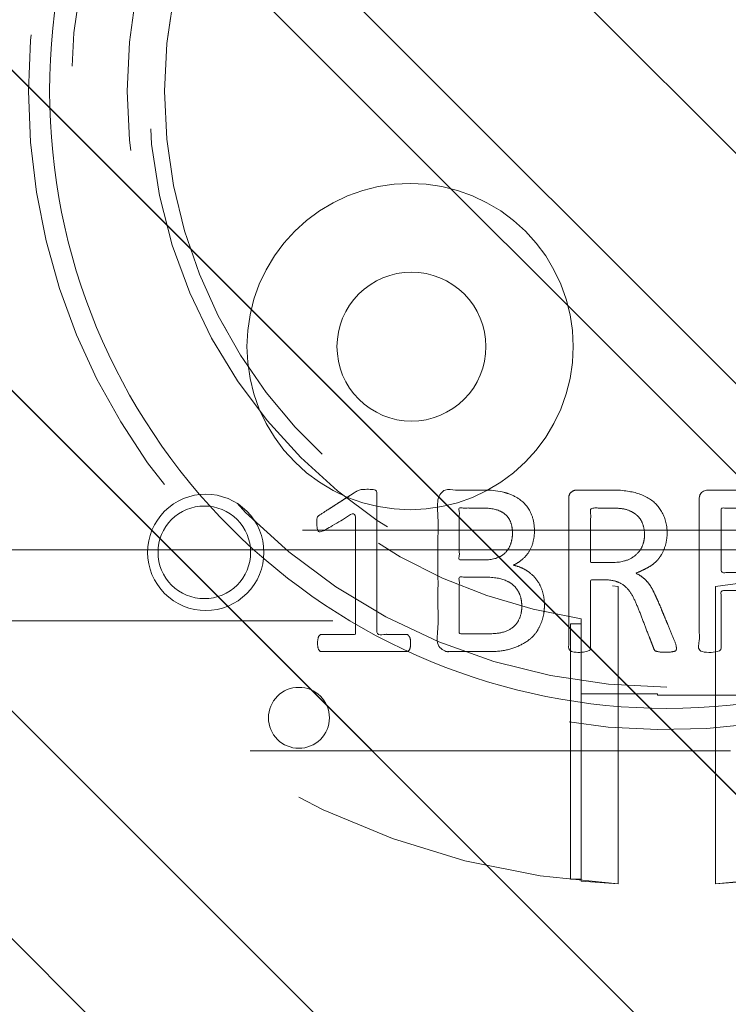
# Model space of a CAD drawing. Header units: inches. Extents: x -522 to -243, y -71 to 49.
# Tile 28 of 54: x -254.06 to -252.09, y -22.9 to -20.17. Entities that reach past the tile are written whole.
import ezdxf

# ---------------------------------------------------------------- set-up
doc = ezdxf.new("R2010")
doc.units = ezdxf.units.IN
doc.header["$LTSCALE"] = 32
doc.header["$MEASUREMENT"] = 0
doc.header["$PDMODE"] = 1
doc.header["$PDSIZE"] = -2
doc.linetypes.add('Dash Style-1', pattern=[0.083328, 0.041656, -0.041672])
for name, color, linetype, lineweight in [('DashLine', 7, 'Dash Style-1', 13), ('DashLineFill', 7, 'Dash Style-1', 13), ('Drawing', 7, 'Continuous', 18), ('None', 7, 'Continuous', 18), ('Plastic-BracketCover', 7, 'Continuous', 13), ('SolidLine', 7, 'Continuous', 15), ('Wood_1-H', 7, 'Continuous', 13), ('Wood_1-V', 7, 'Continuous', 13)]:
    doc.layers.add(name, color=color, linetype=linetype, lineweight=lineweight)
pattern_1 = [(45, (0, 0), (-1.61301565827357, 1.935715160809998), []), (45, (-1.0608, 1.0608), (-0.4723460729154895, 0.4167612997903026), [])]

# ---------------------------------------------------------------- blocks, each defined once
blk = doc.blocks.new('Group-13')
at = {"layer": 'DashLineFill', "linetype": 'Continuous', "lineweight": 13}
h = blk.add_hatch(dxfattribs=at)
h.set_pattern_fill('Steel', color=253, style=0, pattern_type=2)
h.set_pattern_definition(pattern_1)
h.paths.add_polyline_path([(-2.066929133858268, 1.397637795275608), (2.066929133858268, 1.397637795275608), (2.066929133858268, 0.1377952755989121), (2.106299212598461, 0.1377952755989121), (2.106299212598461, -0.1377952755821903), (2.066929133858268, -0.1377952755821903), (2.066929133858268, -5.275590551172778), (2.106299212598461, -5.275590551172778), (2.106299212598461, -5.55118110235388), (2.066929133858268, -5.55118110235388), (2.066929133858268, -5.82677165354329), (-2.066929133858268, -5.82677165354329), (-2.066929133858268, -5.55118110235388), (-2.106299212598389, -5.55118110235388), (-2.106299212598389, -5.275590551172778), (-2.066929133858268, -5.275590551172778), (-2.066929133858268, -0.1377952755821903), (-2.106299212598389, -0.1377952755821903), (-2.106299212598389, 0.1377952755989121), (-2.066929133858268, 0.1377952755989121)])
at = {"layer": 'DashLineFill', "flags": 128}
blk.add_lwpolyline([(-2.066929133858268, 1.397637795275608), (2.066929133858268, 1.397637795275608), (2.066929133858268, 0.1377952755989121), (2.106299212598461, 0.1377952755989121), (2.106299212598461, -0.1377952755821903), (2.066929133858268, -0.1377952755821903), (2.066929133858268, -5.275590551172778), (2.106299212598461, -5.275590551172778), (2.106299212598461, -5.55118110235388), (2.066929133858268, -5.55118110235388), (2.066929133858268, -5.82677165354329), (-2.066929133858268, -5.82677165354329), (-2.066929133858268, -5.55118110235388), (-2.106299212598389, -5.55118110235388), (-2.106299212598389, -5.275590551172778), (-2.066929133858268, -5.275590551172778), (-2.066929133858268, -0.1377952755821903), (-2.106299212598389, -0.1377952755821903), (-2.106299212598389, 0.1377952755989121), (-2.066929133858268, 0.1377952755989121)], close=True, dxfattribs=at)
blk = doc.blocks.new('TL14_upper_leg (2D)')
at = {"layer": 'DashLine', "color": 7}
blk.add_blockref('Group-13', (0, 0), dxfattribs=at)
blk = doc.blocks.new('1BRPWS-HuddleBracket (2D)')
at = {"layer": 'DashLineFill', "linetype": 'Continuous', "lineweight": 13}
h = blk.add_hatch(dxfattribs=at)
h.set_pattern_fill('Steel', color=253, style=0, pattern_type=2)
h.set_pattern_definition(pattern_1)
h.paths.add_polyline_path([(-2.327214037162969, 2.381889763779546), (2.318455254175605, 2.381889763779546), (2.318455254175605, -12.26377952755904), (-2.327214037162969, -12.26377952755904)])
at = {"layer": 'DashLineFill', "flags": 128}
blk.add_lwpolyline([(-2.327214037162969, 2.381889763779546), (2.318455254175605, 2.381889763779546), (2.318455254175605, -12.26377952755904), (-2.327214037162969, -12.26377952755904)], close=True, dxfattribs=at)
at = {"layer": 'Wood_1-V'}
blk.add_line((2.121604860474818, 2.381889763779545), (2.121604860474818, -12.26377952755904), dxfattribs=at)
blk = doc.blocks.new('Group-41')
at = {"layer": 'SolidLine', "color": 7}
for name in ['1BRPWS-HuddleBracket (2D)', 'TL14_upper_leg (2D)']:
    blk.add_blockref(name, (18.4251968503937, 0), dxfattribs=at)
blk = doc.blocks.new('SL Huddle Table (2D)')
at = {"layer": 'None'}
blk.add_blockref('Group-41', (0, 0), dxfattribs=at)
at = {"layer": 'Drawing', "color": 0, "flags": 1}
for tag in ['Tag', 'Catalog', 'Option1', 'Option2', 'Option3', 'Option4', 'Option5', 'Option6', 'Option7', 'Option8', 'Option9', 'Option10', 'Option11', 'Option12', 'Custom', 'FinishGroup', 'Discount', 'Item2', 'Item3', 'Item6', 'Item9', 'Item10', 'Item12', 'Item13', 'Item16', 'Item19', 'Item20', 'Item21', 'Item22', 'Item23', 'Item24', 'Item25', 'Item8', 'Item18', 'Item1', 'Item4', 'Item5', 'Item7', 'Item11', 'Item14', 'Item15', 'Item17']:
    blk.add_attdef(tag, (34.31759179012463, -16.33202400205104), '', height=0.007086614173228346, dxfattribs=at)
blk = doc.blocks.new('Group-14')
at = {"layer": 'Plastic-BracketCover', "color": 7}
for points, knots in [([(1.38164285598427, 0.884128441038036), (1.463766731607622, 0.884128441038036), (1.549581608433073, 0.884128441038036), (1.553272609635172, 0.8804374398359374), (1.555118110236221, 0.8730554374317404), (1.55696180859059, 0.8619824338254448), (1.55696180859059, 0.8453729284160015), (1.555118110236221, 0.8342999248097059), (1.553272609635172, 0.8269179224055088), (1.549581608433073, 0.8232269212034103), (1.463766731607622, 0.8232269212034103), (1.38164285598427, 0.8232269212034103), (1.255227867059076, 0.7604808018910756), (1.128812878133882, 0.6977346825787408), (1.119585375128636, 0.6940436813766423), (1.112203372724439, 0.692198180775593), (1.106666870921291, 0.6958891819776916), (1.104821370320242, 0.7106531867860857), (1.104821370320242, 0.7327991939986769), (1.106666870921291, 0.7457176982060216), (1.10851237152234, 0.7530997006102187), (1.114048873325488, 0.7567907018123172), (1.117739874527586, 0.7586362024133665), (1.181408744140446, 0.789086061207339), (1.245077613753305, 0.8195359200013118), (1.263532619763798, 0.8287634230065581), (1.304133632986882, 0.8453729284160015), (1.324432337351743, 0.8546004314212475), (1.324432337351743, 0.8555231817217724), (1.324432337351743, 0.856445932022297), (1.28383402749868, 0.871209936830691), (1.246923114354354, 0.8896649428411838), (1.18233149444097, 0.9201148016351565), (1.117739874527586, 0.9505646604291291), (1.114048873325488, 0.9524101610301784), (1.10851237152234, 0.9561011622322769), (1.106666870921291, 0.963483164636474), (1.104821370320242, 0.9745561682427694), (1.104821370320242, 0.9967021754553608), (1.107589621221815, 1.016079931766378), (1.121430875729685, 1.013311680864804), (1.128812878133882, 1.009620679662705), (1.255227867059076, 0.9468745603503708), (1.38164285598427, 0.884128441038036)], [0, 0, 0, 0.05246714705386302, 0.05482524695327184, 0.05718334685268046, 0.05954144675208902, 0.06189954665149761, 0.06484717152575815, 0.06779479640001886, 0.07074242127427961, 0.07369004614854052, 0.1392739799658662, 0.1392739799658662, 0.251980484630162, 0.251980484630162, 0.259917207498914, 0.267853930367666, 0.2757906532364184, 0.2837273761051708, 0.2916640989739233, 0.2996008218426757, 0.307537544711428, 0.31547426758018, 0.31547426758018, 0.4512108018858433, 0.4512108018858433, 0.4908944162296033, 0.5305780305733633, 0.5305780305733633, 0.5322202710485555, 0.5322202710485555, 0.6091019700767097, 0.6091019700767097, 0.7421406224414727, 0.7421406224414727, 0.7498287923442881, 0.7575169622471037, 0.7652051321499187, 0.7728933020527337, 0.7836567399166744, 0.8051836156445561, 0.8159470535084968, 0.8159470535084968, 1, 1, 1]), ([(1.132503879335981, 0.670086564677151), (1.139885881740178, 0.670086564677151), (1.149113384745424, 0.6682410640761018), (1.154649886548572, 0.6645500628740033), (1.15834088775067, 0.6608590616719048), (1.15834088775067, 0.5759669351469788), (1.15834088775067, 0.4947658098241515), (1.23400551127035, 0.4947658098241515), (1.309670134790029, 0.4947658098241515), (1.309670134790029, 0.5722759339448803), (1.309670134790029, 0.6516315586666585), (1.313361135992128, 0.655322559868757), (1.318897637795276, 0.6590135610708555), (1.328123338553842, 0.6608590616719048), (1.341041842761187, 0.6608590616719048), (1.350269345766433, 0.6590135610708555), (1.355805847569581, 0.655322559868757), (1.359496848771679, 0.6516315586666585), (1.359496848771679, 0.5722759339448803), (1.359496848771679, 0.4947658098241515), (1.452693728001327, 0.4947658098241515), (1.547736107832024, 0.4947658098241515), (1.553272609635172, 0.4910766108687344), (1.555118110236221, 0.4836946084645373), (1.55696180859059, 0.4726216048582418), (1.55696180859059, 0.4560120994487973), (1.555118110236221, 0.4449390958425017), (1.553272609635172, 0.4375570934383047), (1.547736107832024, 0.4338660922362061), (1.338274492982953, 0.4338660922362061), (1.117739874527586, 0.4338660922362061), (1.106666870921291, 0.4486300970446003), (1.106666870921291, 0.5565900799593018), (1.106666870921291, 0.6608590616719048), (1.11035787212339, 0.6645500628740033), (1.115894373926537, 0.6682410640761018), (1.126967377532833, 0.670086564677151), (1.132503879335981, 0.670086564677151)], [0, 0, 0, 0.005581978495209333, 0.01116395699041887, 0.0167459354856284, 0.02232791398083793, 0.1451300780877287, 0.1451300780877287, 0.2595592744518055, 0.2595592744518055, 0.3767794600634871, 0.3795704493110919, 0.3823614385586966, 0.3851524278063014, 0.3879434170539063, 0.3900366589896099, 0.3921299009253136, 0.3942231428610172, 0.3963163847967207, 0.4842315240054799, 0.4842315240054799, 0.5899392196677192, 0.5920324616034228, 0.5941257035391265, 0.5962189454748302, 0.598312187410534, 0.5999867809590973, 0.6016613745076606, 0.6033359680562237, 0.6050105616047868, 0.7933998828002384, 0.80512203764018, 0.8168441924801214, 0.9765556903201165, 0.9824167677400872, 0.988277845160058, 0.994138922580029, 1, 1, 1]), ([(1.237695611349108, 0.3644410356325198), (1.272760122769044, 0.3644410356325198), (1.326277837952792, 0.3422950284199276), (1.363187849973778, 0.3016940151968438), (1.385333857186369, 0.2426397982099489), (1.385333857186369, 0.1752790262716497), (1.385333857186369, 0.1503647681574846), (1.465612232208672, 0.1503647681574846), (1.549581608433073, 0.1503647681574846), (1.553272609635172, 0.1466755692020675), (1.555118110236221, 0.1392935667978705), (1.55696180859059, 0.1282205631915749), (1.55696180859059, 0.1116110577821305), (1.555118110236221, 0.1005380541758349), (1.553272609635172, 0.09315605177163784), (1.549581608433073, 0.08946505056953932), (1.339197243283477, 0.08946505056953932), (1.119585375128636, 0.08946505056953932), (1.106666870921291, 0.1042290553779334), (1.106666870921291, 0.161438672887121), (1.106666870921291, 0.2241847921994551), (1.11035787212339, 0.2500218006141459), (1.117739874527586, 0.2869300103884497), (1.139885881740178, 0.3238400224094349), (1.171259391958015, 0.3515225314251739), (1.213704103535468, 0.3644410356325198), (1.237695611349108, 0.3644410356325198)], [0, 0, 0, 0.06626756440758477, 0.13253512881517, 0.1988026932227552, 0.2650702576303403, 0.3039664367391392, 0.3039664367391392, 0.4292971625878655, 0.4350595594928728, 0.4408219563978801, 0.4465843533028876, 0.4523467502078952, 0.456956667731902, 0.4615665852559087, 0.4661765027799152, 0.4707864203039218, 0.728938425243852, 0.745073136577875, 0.7612078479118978, 0.8451067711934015, 0.8709223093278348, 0.8967378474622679, 0.922553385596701, 0.948368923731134, 0.9741844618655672, 1, 1, 1]), ([(1.243232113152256, 0.3016940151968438), (1.215549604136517, 0.3016940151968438), (1.178641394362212, 0.2813935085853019), (1.162031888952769, 0.2518673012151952), (1.156495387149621, 0.2204937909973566), (1.156495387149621, 0.1771245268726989), (1.156495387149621, 0.1503647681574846), (1.24600036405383, 0.1503647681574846), (1.335505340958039, 0.1503647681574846), (1.335505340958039, 0.1771245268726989), (1.335505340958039, 0.2297212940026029), (1.322586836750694, 0.2666295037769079), (1.296751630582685, 0.2906210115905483), (1.263532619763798, 0.3016940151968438), (1.243232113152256, 0.3016940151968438)], [0, 0, 0, 0.05309765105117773, 0.1061953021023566, 0.1592929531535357, 0.2123906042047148, 0.29793681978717, 0.29793681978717, 0.5840684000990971, 0.5840684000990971, 0.6696146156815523, 0.7522109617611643, 0.8348073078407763, 0.917403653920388, 1, 1, 1]), ([(1.545890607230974, 0.02645157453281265), (1.549581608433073, 0.02645157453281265), (1.553272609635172, 0.02460607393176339), (1.555118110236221, 0.01722587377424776), (1.55696180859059, 0.004307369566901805), (1.55696180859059, -0.01414763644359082), (1.555118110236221, -0.02522064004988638), (1.553272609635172, -0.03260264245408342), (1.547736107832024, -0.03629364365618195), (1.542199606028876, -0.03813914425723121), (1.489603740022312, -0.05843965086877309), (1.437007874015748, -0.07874015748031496), (1.418552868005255, -0.08612215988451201), (1.389024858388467, -0.1008843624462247), (1.366878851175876, -0.1230303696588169), (1.355805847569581, -0.1525583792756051), (1.355805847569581, -0.1922366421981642), (1.355805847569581, -0.2116143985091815), (1.450848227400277, -0.2116143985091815), (1.549581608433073, -0.2116143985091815), (1.553272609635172, -0.2153035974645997), (1.555118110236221, -0.2226855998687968), (1.55696180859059, -0.2337586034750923), (1.55696180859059, -0.2503681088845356), (1.555118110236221, -0.2614411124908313), (1.553272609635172, -0.2688231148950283), (1.549581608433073, -0.2725141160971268), (1.338274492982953, -0.2725141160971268), (1.117739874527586, -0.2725141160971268), (1.106666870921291, -0.2577501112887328), (1.106666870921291, -0.202385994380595), (1.106666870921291, -0.137794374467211), (1.10851237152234, -0.1156483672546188), (1.11035787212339, -0.1064208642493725), (1.114048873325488, -0.08058565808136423), (1.13434937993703, -0.03998464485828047), (1.163877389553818, -0.01414763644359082), (1.202631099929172, 0.0006163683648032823), (1.246923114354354, 0.0006163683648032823), (1.28383312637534, -0.01230213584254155), (1.311515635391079, -0.03444814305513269), (1.329968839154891, -0.06766715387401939), (1.337350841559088, -0.08612215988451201), (1.342887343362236, -0.07504915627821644), (1.35765134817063, -0.05659415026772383), (1.377951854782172, -0.04183014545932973), (1.405634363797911, -0.0289116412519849), (1.422243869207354, -0.02152963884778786), (1.471148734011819, -0.001229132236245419), (1.520053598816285, 0.01907137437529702), (1.532972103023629, 0.02460607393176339), (1.544045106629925, 0.02645157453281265), (1.545890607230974, 0.02645157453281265)], [0, 0, 0, 0.004017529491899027, 0.008035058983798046, 0.01205258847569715, 0.01607011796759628, 0.02008764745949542, 0.02410517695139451, 0.02812270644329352, 0.03214023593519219, 0.03214023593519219, 0.07095094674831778, 0.07095094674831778, 0.08463415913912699, 0.09831737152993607, 0.1120005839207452, 0.1256837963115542, 0.138745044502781, 0.138745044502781, 0.202806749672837, 0.2052946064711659, 0.2077824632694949, 0.2102703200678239, 0.2127581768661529, 0.2147484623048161, 0.2167387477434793, 0.2187290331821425, 0.2207193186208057, 0.3326714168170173, 0.3396374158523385, 0.3466034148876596, 0.3918815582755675, 0.4075550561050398, 0.4232285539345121, 0.4232285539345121, 0.4666960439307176, 0.5101635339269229, 0.553631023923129, 0.5970985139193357, 0.640566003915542, 0.6840334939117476, 0.7275009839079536, 0.7709684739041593, 0.7709684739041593, 0.7980418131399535, 0.8251151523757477, 0.8521884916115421, 0.8792618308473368, 0.8792618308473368, 0.958132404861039, 0.958132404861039, 0.9790662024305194, 1, 1, 1]), ([(1.232159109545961, -0.06213065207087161), (1.204476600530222, -0.06213065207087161), (1.169413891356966, -0.08612215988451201), (1.160186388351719, -0.1138028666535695), (1.15834088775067, -0.1230303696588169), (1.156495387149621, -0.1451763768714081), (1.156495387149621, -0.1867001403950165), (1.156495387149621, -0.2116143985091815), (1.2321600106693, -0.2116143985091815), (1.30782463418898, -0.2116143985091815), (1.30782463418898, -0.183009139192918), (1.30782463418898, -0.130412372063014), (1.296751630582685, -0.09719336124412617), (1.274605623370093, -0.07320365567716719), (1.246923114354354, -0.06213065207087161), (1.232159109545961, -0.06213065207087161)], [0, 0, 0, 0.1425152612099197, 0.2850305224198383, 0.2850305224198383, 0.3309930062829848, 0.3769554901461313, 0.4458992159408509, 0.4458992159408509, 0.6552813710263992, 0.6552813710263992, 0.7344389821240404, 0.8008292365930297, 0.8672194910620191, 0.9336097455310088, 1, 1, 1]), ([(1.425934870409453, -0.3398696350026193), (1.448079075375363, -0.3398696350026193), (1.483143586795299, -0.3509408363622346), (1.512671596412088, -0.3693958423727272), (1.532972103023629, -0.3970783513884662), (1.555118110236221, -0.4469059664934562), (1.555118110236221, -0.5539431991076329), (1.555118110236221, -0.6203803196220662), (1.544045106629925, -0.6351443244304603), (1.330892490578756, -0.6351443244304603), (1.117739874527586, -0.6351443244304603), (1.106666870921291, -0.6203803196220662), (1.106666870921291, -0.5622479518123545), (1.106666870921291, -0.4708965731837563), (1.123276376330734, -0.4192243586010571), (1.150958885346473, -0.3860053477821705), (1.193405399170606, -0.3675503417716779), (1.235850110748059, -0.3675503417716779), (1.265378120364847, -0.374932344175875), (1.289369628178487, -0.3896963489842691), (1.309670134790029, -0.4136878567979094), (1.315206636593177, -0.4266063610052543), (1.318897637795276, -0.4081513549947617), (1.337350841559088, -0.3767778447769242), (1.365033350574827, -0.3527863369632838), (1.403788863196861, -0.3398696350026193), (1.425934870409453, -0.3398696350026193)], [0, 0, 0, 0.03145524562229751, 0.062910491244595, 0.09436573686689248, 0.1258209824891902, 0.188731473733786, 0.2661585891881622, 0.2758371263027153, 0.2855156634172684, 0.4355309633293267, 0.4452095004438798, 0.4548880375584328, 0.5214267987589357, 0.5746587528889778, 0.6278907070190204, 0.6811226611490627, 0.7343546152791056, 0.7627468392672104, 0.7911390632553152, 0.8195312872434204, 0.8479235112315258, 0.8479235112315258, 0.8859426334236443, 0.9239617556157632, 0.9619808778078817, 1, 1, 1]), ([(1.429625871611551, -0.4026148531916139), (1.409325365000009, -0.4026148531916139), (1.379797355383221, -0.4155333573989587), (1.359496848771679, -0.4395248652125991), (1.348423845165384, -0.4764330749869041), (1.348423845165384, -0.5401028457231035), (1.348423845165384, -0.5760901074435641), (1.426856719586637, -0.5760901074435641), (1.505289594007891, -0.5760901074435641), (1.505289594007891, -0.5327208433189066), (1.505289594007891, -0.4487514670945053), (1.477607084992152, -0.4155333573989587), (1.448079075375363, -0.4026148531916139), (1.429625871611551, -0.4026148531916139)], [0, 0, 0, 0.07915587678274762, 0.1583117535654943, 0.2374676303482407, 0.3166235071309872, 0.4195261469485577, 0.4195261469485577, 0.6437985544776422, 0.6437985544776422, 0.7678094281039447, 0.8839047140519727, 0.9419523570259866, 1, 1, 1]), ([(1.226622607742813, -0.4284518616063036), (1.210013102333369, -0.4284518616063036), (1.18417789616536, -0.4376793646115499), (1.165722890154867, -0.4579798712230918), (1.156495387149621, -0.4893515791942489), (1.156495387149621, -0.5447165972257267), (1.156495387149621, -0.5760901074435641), (1.228469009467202, -0.5760901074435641), (1.300442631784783, -0.5760901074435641), (1.300442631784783, -0.5419483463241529), (1.300442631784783, -0.4856605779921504), (1.289369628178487, -0.4561343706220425), (1.269069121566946, -0.4376793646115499), (1.241386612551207, -0.4284518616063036), (1.226622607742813, -0.4284518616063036)], [0, 0, 0, 0.07449877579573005, 0.1489975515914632, 0.223496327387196, 0.2979951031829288, 0.3954165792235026, 0.3954165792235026, 0.6189101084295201, 0.6189101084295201, 0.7249275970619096, 0.7936956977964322, 0.8624637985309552, 0.9312318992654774, 1, 1, 1]), ([(1.53112660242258, -0.7109774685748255), (1.538508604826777, -0.7109774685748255), (1.552349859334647, -0.7137457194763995), (1.555118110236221, -0.7220504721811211), (1.555118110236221, -0.841083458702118), (1.555118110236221, -0.9601164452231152), (1.553272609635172, -0.9638074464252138), (1.547736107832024, -0.9674984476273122), (1.538508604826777, -0.9693439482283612), (1.525590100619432, -0.9693439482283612), (1.516362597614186, -0.9674984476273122), (1.510826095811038, -0.965652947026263), (1.50713509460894, -0.9601164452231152), (1.50713509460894, -0.9112115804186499), (1.50713509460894, -0.864152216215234), (1.337351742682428, -0.864152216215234), (1.167568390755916, -0.864152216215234), (1.193404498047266, -0.9075205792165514), (1.219240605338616, -0.9508889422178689), (1.221086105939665, -0.9564254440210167), (1.222931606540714, -0.965652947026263), (1.219240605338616, -0.9693439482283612), (1.20816760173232, -0.9711894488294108), (1.195712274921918, -0.9711894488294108), (1.186023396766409, -0.9711894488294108), (1.180486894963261, -0.9693439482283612), (1.176795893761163, -0.965652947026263), (1.174950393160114, -0.9619619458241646), (1.141731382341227, -0.9102888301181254), (1.10851237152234, -0.8586157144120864), (1.106666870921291, -0.8567702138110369), (1.106666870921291, -0.8530792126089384), (1.104821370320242, -0.8475427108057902), (1.104821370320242, -0.8304718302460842), (1.104821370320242, -0.8124781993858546), (1.10851237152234, -0.8069416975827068), (1.112203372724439, -0.8050961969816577), (1.310591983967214, -0.8050961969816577), (1.50713509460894, -0.8050961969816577), (1.50713509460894, -0.7644960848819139), (1.50713509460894, -0.7202049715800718), (1.510826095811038, -0.7165139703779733), (1.516362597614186, -0.7128229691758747), (1.525590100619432, -0.7109774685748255), (1.53112660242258, -0.7109774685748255)], [0, 0, 0, 0.002610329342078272, 0.007830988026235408, 0.01044131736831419, 0.1761946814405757, 0.1788050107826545, 0.181415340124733, 0.1840256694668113, 0.1866359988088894, 0.1885937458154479, 0.1905514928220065, 0.192509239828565, 0.1944669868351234, 0.2443885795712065, 0.2443885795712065, 0.4244984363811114, 0.4244984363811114, 0.4780496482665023, 0.4780496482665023, 0.4842405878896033, 0.4904315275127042, 0.4966224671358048, 0.5028134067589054, 0.5070707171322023, 0.5109409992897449, 0.5148112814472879, 0.5186815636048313, 0.5186815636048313, 0.5762947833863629, 0.5762947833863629, 0.5787425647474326, 0.5811903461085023, 0.5836381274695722, 0.5902471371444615, 0.5931844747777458, 0.5961218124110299, 0.5990591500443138, 0.9118813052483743, 0.9118813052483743, 0.9765012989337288, 0.9823759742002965, 0.9882506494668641, 0.9941253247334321, 1, 1, 1])]:
    blk.add_open_spline(points, degree=2, knots=knots, dxfattribs=at)
blk = doc.blocks.new('1BRPFY-Leg_Plate (2D)')
at = {"layer": 'DashLineFill', "linetype": 'Continuous', "lineweight": 13}
h = blk.add_hatch(dxfattribs=at)
h.set_pattern_fill('Steel', color=253, style=0, pattern_type=2)
h.set_pattern_definition(pattern_1)
edge = h.paths.add_edge_path()
edge.add_arc((-1.704724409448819, 1.704724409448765), 0.1259842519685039, 90, 180, ccw=False)
edge.add_line((-1.704724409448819, 1.830708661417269), (1.704724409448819, 1.830708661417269))
edge.add_arc((1.704724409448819, 1.704724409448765), 0.1259842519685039, 0, 90, ccw=False)
edge.add_line((1.830708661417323, 1.704724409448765), (1.830708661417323, -1.704724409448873))
edge.add_arc((1.704724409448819, -1.704724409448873), 0.125984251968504, -89.99999999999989, 1.1368683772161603e-13, ccw=False)
edge.add_line((1.704724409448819, -1.830708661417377), (-1.704724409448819, -1.830708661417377))
edge.add_arc((-1.704724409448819, -1.704724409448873), 0.125984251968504, 180, 269.99999999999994, ccw=False)
edge.add_line((-1.830708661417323, -1.704724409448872), (-1.830708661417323, 1.704724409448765))
at = {"layer": 'DashLineFill', "flags": 128}
blk.add_lwpolyline([(-1.830708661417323, 1.704724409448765, -0.414213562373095), (-1.704724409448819, 1.830708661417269), (1.704724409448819, 1.830708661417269, -0.414213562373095), (1.830708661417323, 1.704724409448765), (1.830708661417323, -1.704724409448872, -0.414213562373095), (1.704724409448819, -1.830708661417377), (-1.704724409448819, -1.830708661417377, -0.414213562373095), (-1.830708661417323, -1.704724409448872)], format="xyb", close=True, dxfattribs=at)
at = {"layer": 'SolidLine', "flags": 128}
for points in [[(0.7086614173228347, -0.5019685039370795), (0.728920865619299, -0.5029637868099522), (0.7489852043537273, -0.5059400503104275), (0.7686612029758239, -0.5108686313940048), (0.7877593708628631, -0.5177020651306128), (0.8060957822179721, -0.5263745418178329), (0.823493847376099, -0.5368025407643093), (0.8397860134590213, -0.5488856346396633), (0.8548153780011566, -0.5625074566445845), (0.8684372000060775, -0.5775368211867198), (0.8805202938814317, -0.5938289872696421), (0.8909482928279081, -0.611227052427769), (0.8996207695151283, -0.6295634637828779), (0.9064542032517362, -0.6486616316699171), (0.9113827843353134, -0.6683376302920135), (0.9143590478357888, -0.688401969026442), (0.9153543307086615, -0.7086614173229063), (0.9143590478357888, -0.7289208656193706), (0.9113827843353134, -0.748985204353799), (0.9064542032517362, -0.7686612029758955), (0.8996207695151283, -0.7877593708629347), (0.8909482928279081, -0.8060957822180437), (0.8805202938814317, -0.8234938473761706), (0.8684372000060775, -0.8397860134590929), (0.8548153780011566, -0.8548153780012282), (0.8397860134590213, -0.8684372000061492), (0.823493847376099, -0.8805202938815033), (0.8060957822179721, -0.8909482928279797), (0.7877593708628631, -0.8996207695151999), (0.7686612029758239, -0.9064542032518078), (0.7489852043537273, -0.9113827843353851), (0.728920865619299, -0.9143590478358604), (0.7086614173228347, -0.9153543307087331), (0.6884019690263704, -0.9143590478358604), (0.668337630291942, -0.9113827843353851), (0.6486616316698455, -0.9064542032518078), (0.6295634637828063, -0.8996207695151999), (0.6112270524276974, -0.8909482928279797), (0.5938289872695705, -0.8805202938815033), (0.5775368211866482, -0.8684372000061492), (0.5625074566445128, -0.8548153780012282), (0.5488856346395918, -0.8397860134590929), (0.5368025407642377, -0.8234938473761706), (0.5263745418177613, -0.8060957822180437), (0.5177020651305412, -0.7877593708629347), (0.5108686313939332, -0.7686612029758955), (0.5059400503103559, -0.748985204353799), (0.5029637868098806, -0.7289208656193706), (0.5019685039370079, -0.7086614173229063), (0.5029637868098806, -0.688401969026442), (0.5059400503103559, -0.6683376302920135), (0.5108686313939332, -0.6486616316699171), (0.5177020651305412, -0.6295634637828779), (0.5263745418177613, -0.611227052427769), (0.5368025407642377, -0.5938289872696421), (0.5488856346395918, -0.5775368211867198), (0.5625074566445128, -0.5625074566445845), (0.5775368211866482, -0.5488856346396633), (0.5938289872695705, -0.5368025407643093), (0.6112270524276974, -0.5263745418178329), (0.6295634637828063, -0.5177020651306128), (0.6486616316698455, -0.5108686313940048), (0.668337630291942, -0.5059400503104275), (0.6884019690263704, -0.5029637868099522)], [(1.279527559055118, -1.118110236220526), (1.295349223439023, -1.118887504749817), (1.31101851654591, -1.121211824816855), (1.326384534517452, -1.125060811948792), (1.341299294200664, -1.130397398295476), (1.355619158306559, -1.137170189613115), (1.369206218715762, -1.145313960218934), (1.381929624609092, -1.154750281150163), (1.393666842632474, -1.165388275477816), (1.404304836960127, -1.177125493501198), (1.413741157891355, -1.189848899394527), (1.421884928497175, -1.203435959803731), (1.428657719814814, -1.217755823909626), (1.433994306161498, -1.232670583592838), (1.437843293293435, -1.24803660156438), (1.440167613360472, -1.263705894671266), (1.440944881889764, -1.279527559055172), (1.440167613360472, -1.295349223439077), (1.437843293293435, -1.311018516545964), (1.433994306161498, -1.326384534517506), (1.428657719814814, -1.341299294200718), (1.421884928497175, -1.355619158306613), (1.413741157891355, -1.369206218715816), (1.404304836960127, -1.381929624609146), (1.393666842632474, -1.393666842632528), (1.381929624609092, -1.404304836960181), (1.369206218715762, -1.413741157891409), (1.355619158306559, -1.421884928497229), (1.341299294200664, -1.428657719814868), (1.326384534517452, -1.433994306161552), (1.31101851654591, -1.437843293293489), (1.295349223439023, -1.440167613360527), (1.279527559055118, -1.440944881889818), (1.263705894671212, -1.440167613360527), (1.248036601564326, -1.437843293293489), (1.232670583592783, -1.433994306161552), (1.217755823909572, -1.428657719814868), (1.203435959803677, -1.421884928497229), (1.189848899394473, -1.413741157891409), (1.177125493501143, -1.404304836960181), (1.165388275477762, -1.393666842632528), (1.154750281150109, -1.381929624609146), (1.14531396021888, -1.369206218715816), (1.137170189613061, -1.355619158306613), (1.130397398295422, -1.341299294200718), (1.125060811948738, -1.326384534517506), (1.121211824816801, -1.311018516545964), (1.118887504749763, -1.295349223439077), (1.118110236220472, -1.279527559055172), (1.118887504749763, -1.263705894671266), (1.121211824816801, -1.24803660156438), (1.125060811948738, -1.232670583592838), (1.130397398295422, -1.217755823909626), (1.137170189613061, -1.203435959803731), (1.14531396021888, -1.189848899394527), (1.154750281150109, -1.177125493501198), (1.165388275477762, -1.165388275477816), (1.177125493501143, -1.154750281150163), (1.189848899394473, -1.145313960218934), (1.203435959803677, -1.137170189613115), (1.217755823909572, -1.130397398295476), (1.232670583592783, -1.125060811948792), (1.248036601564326, -1.121211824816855), (1.263705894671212, -1.118887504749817)]]:
    blk.add_lwpolyline(points, close=True, dxfattribs=at)
at = {"layer": 'SolidLine', "linetype": 'Continuous', "lineweight": 5}
blk.add_point((0, -5.371031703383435e-14), dxfattribs=at)
at = {"layer": 'Plastic-BracketCover', "color": 7}
blk.add_blockref('Group-14', (0, 0), dxfattribs=at)
blk = doc.blocks.new('1BRPX8-Util_Bkt_Lg-F (2D)')
at = {"layer": 'DashLineFill', "linetype": 'Continuous', "lineweight": 13}
h = blk.add_hatch(dxfattribs=at)
h.set_pattern_fill('Steel', color=253, style=0, pattern_type=2)
h.set_pattern_definition(pattern_1)
edge = h.paths.add_edge_path()
edge.add_line((-4.468503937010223, 7.539370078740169), (-2.421259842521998, 7.539370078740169))
edge.add_line((-2.421259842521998, 7.539370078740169), (-2.421259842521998, 7.917322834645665))
edge.add_arc((-2.303149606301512, 7.91732283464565), 0.1181102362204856, 90.0000000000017, 179.9999999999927, ccw=False)
edge.add_line((-2.303149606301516, 8.035433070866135), (2.303149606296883, 8.035433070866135))
edge.add_arc((2.30314960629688, 7.917322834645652), 0.1181102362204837, 6.423306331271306e-12, 89.99999999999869, ccw=False)
edge.add_line((2.421259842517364, 7.917322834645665), (2.421259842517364, 7.539370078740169))
edge.add_line((2.421259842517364, 7.539370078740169), (4.46850393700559, 7.539370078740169))
edge.add_line((4.46850393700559, 7.539370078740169), (4.46850393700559, 7.405511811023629))
edge.add_line((4.46850393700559, 7.405511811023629), (3.129921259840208, 7.405511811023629))
edge.add_line((3.129921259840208, 7.405511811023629), (3.129921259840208, -2.011811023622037))
edge.add_line((3.129921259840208, -2.011811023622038), (4.46850393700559, -2.011811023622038))
edge.add_line((4.46850393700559, -2.011811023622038), (4.46850393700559, -2.145669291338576))
edge.add_line((4.46850393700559, -2.145669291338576), (2.421259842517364, -2.145669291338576))
edge.add_line((2.421259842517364, -2.145669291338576), (2.421259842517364, -2.523622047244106))
edge.add_arc((2.303149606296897, -2.523622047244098), 0.1181102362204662, 269.9999999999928, 359.9999999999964, ccw=False)
edge.add_line((2.303149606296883, -2.641732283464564), (-2.303149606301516, -2.641732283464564))
edge.add_arc((-2.303149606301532, -2.523622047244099), 0.1181102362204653, 180.0000000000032, 270.0000000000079, ccw=False)
edge.add_line((-2.421259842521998, -2.523622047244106), (-2.421259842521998, -2.145669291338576))
edge.add_line((-2.421259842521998, -2.145669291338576), (-4.468503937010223, -2.145669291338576))
edge.add_line((-4.468503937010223, -2.145669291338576), (-4.468503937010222, -2.011811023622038))
edge.add_line((-4.468503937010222, -2.011811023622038), (-3.129921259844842, -2.011811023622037))
edge.add_line((-3.129921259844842, -2.011811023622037), (-3.129921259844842, 7.405511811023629))
edge.add_line((-3.129921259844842, 7.405511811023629), (-4.468503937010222, 7.405511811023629))
edge.add_line((-4.468503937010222, 7.405511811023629), (-4.468503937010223, 7.539370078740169))
at = {"layer": 'SolidLine', "flags": 128}
for points in [[(0.7086614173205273, -0.2598425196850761), (0.7530392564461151, -0.2620226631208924), (0.7969897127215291, -0.2685420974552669), (0.8400895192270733, -0.2793380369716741), (0.881923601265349, -0.2943065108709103), (0.9220890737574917, -0.3133033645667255), (0.9601991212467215, -0.3361456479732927), (0.995886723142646, -0.362613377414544), (1.02880818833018, -0.3924516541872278), (1.058646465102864, -0.4253731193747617), (1.085114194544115, -0.4610607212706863), (1.107956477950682, -0.4991707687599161), (1.126953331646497, -0.5393362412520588), (1.141921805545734, -0.5811703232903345), (1.152717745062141, -0.6242701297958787), (1.159237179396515, -0.6682205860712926), (1.161417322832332, -0.7125984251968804), (1.159237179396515, -0.7569762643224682), (1.152717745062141, -0.8009267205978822), (1.141921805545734, -0.8440265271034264), (1.126953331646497, -0.8858606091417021), (1.107956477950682, -0.9260260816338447), (1.085114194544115, -0.9641361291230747), (1.058646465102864, -0.999823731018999), (1.02880818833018, -1.032745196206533), (0.995886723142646, -1.062583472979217), (0.9601991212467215, -1.089051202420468), (0.9220890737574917, -1.111893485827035), (0.881923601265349, -1.13089033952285), (0.8400895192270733, -1.145858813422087), (0.7969897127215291, -1.156654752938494), (0.7530392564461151, -1.163174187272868), (0.7086614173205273, -1.165354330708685), (0.6642835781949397, -1.163174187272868), (0.6203331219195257, -1.156654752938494), (0.5772333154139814, -1.145858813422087), (0.5353992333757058, -1.13089033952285), (0.4952337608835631, -1.111893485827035), (0.4571237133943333, -1.089051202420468), (0.4214361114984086, -1.062583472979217), (0.3885146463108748, -1.032745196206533), (0.358676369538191, -0.999823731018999), (0.3322086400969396, -0.9641361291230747), (0.3093663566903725, -0.9260260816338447), (0.2903695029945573, -0.8858606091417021), (0.275401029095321, -0.8440265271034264), (0.2646050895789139, -0.8009267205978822), (0.2580856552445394, -0.7569762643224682), (0.2559055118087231, -0.7125984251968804), (0.2580856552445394, -0.6682205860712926), (0.2646050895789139, -0.6242701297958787), (0.275401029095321, -0.5811703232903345), (0.2903695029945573, -0.5393362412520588), (0.3093663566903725, -0.4991707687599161), (0.3322086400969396, -0.4610607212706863), (0.358676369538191, -0.4253731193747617), (0.3885146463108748, -0.3924516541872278), (0.4214361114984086, -0.362613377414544), (0.4571237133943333, -0.3361456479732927), (0.4952337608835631, -0.3133033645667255), (0.5353992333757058, -0.2943065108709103), (0.5772333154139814, -0.2793380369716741), (0.6203331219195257, -0.2685420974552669), (0.6642835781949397, -0.2620226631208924)], [(1.279527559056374, -1.154964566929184), (1.292122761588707, -1.155583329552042), (1.304596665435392, -1.157433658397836), (1.316829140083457, -1.16049773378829), (1.32870238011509, -1.164746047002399), (1.340102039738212, -1.170137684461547), (1.350918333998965, -1.176620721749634), (1.361047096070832, -1.184132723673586), (1.370390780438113, -1.192601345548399), (1.378859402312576, -1.201945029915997), (1.38637140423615, -1.212073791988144), (1.392854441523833, -1.22289008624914), (1.398246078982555, -1.234289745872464), (1.40249439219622, -1.246162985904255), (1.405558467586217, -1.258395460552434), (1.407408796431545, -1.270869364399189), (1.408027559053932, -1.283464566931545), (1.407408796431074, -1.296059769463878), (1.40555846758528, -1.308533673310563), (1.402494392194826, -1.320766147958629), (1.398246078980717, -1.332639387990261), (1.392854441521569, -1.344039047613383), (1.386371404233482, -1.354855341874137), (1.37885940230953, -1.364984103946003), (1.370390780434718, -1.374327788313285), (1.361047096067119, -1.382796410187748), (1.350918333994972, -1.390308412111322), (1.340102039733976, -1.396791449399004), (1.328702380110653, -1.402183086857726), (1.316829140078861, -1.406431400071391), (1.304596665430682, -1.409495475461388), (1.292122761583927, -1.411345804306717), (1.279527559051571, -1.411964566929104), (1.266932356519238, -1.411345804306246), (1.254458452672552, -1.409495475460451), (1.242225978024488, -1.406431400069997), (1.230352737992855, -1.402183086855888), (1.218953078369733, -1.39679144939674), (1.208136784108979, -1.390308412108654), (1.198008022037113, -1.382796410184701), (1.188664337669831, -1.374327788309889), (1.180195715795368, -1.364984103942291), (1.172683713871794, -1.354855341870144), (1.166200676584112, -1.344039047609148), (1.16080903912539, -1.332639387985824), (1.156560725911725, -1.320766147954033), (1.153496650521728, -1.308533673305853), (1.151646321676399, -1.296059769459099), (1.151027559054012, -1.283464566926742), (1.15164632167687, -1.27086936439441), (1.153496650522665, -1.258395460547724), (1.156560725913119, -1.246162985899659), (1.160809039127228, -1.234289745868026), (1.166200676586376, -1.222890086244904), (1.172683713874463, -1.21207379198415), (1.180195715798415, -1.201945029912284), (1.188664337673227, -1.192601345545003), (1.198008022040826, -1.18413272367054), (1.208136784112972, -1.176620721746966), (1.218953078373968, -1.170137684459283), (1.230352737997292, -1.164746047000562), (1.242225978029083, -1.160497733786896), (1.254458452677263, -1.157433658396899), (1.266932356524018, -1.155583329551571)]]:
    blk.add_lwpolyline(points, close=True, dxfattribs=at)
at = {"layer": 'SolidLine', "linetype": 'Continuous', "lineweight": 5}
blk.add_point((1.104977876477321e-14, -7.385168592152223e-14), dxfattribs=at)
blk = doc.blocks.new('Slate-LegBrace (2D)')
at = {"layer": 'DashLineFill', "linetype": 'Continuous', "lineweight": 13}
h = blk.add_hatch(dxfattribs=at)
h.set_pattern_fill('Steel', color=253, style=0, pattern_type=2)
h.set_pattern_definition(pattern_1)
edge = h.paths.add_edge_path()
edge.add_line((-2.199587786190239, 0.1351515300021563), (-1.374775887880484, 0.1351515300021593))
edge.add_arc((3.774758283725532e-15, 0.01355418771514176), 1.380142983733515, 5.054592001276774, 174.9454079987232, ccw=False)
edge.add_line((1.374775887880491, 0.1351515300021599), (2.199718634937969, 0.1351515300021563))
edge.add_arc((6.542437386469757e-05, 0.01705725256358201), 2.202821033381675, 3.073127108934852, 176.9268728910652)
h = blk.add_hatch(dxfattribs=at)
h.set_pattern_fill('Steel', color=253, style=0, pattern_type=2)
h.set_pattern_definition(pattern_1)
edge = h.paths.add_edge_path()
edge.add_line((-2.191696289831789, 0.2375138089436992), (-1.463739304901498, 0.2375137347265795))
edge.add_arc((6.542437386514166e-05, 0.01704129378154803), 1.480314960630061, 8.565281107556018, 171.4347188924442, ccw=False)
edge.add_line((1.463870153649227, 0.2375137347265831), (2.191827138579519, 0.2375138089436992))
edge.add_line((2.191827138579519, 0.2375138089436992), (2.19971863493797, 0.1351515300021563))
edge.add_line((2.19971863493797, 0.1351515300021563), (1.374775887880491, 0.1351515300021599))
edge.add_arc((3.33066907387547e-15, 0.01355418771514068), 1.380142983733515, 5.054592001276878, 174.9454079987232)
edge.add_line((-1.374775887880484, 0.1351515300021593), (-2.19958778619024, 0.1351515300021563))
edge.add_line((-2.19958778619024, 0.1351515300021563), (-2.191696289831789, 0.2375138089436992))
h = blk.add_hatch(dxfattribs=at)
h.set_pattern_fill('Steel', color=253, style=0, pattern_type=2)
h.set_pattern_definition(pattern_1)
h.paths.add_polyline_path([(1.477721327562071, -0.2676096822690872), (1.477721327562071, -0.2375137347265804), (1.672015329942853, -0.2375137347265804), (1.672015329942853, -0.02575645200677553), (1.675765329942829, -0.02575645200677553), (1.675765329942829, 0.7034311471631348), (1.734820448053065, 0.762486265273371), (1.929210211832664, 0.762486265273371), (1.988265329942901, 0.7034311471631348), (1.988265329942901, -0.02575645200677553), (1.992015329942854, -0.02575645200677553), (1.992015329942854, -0.2375137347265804), (2.186309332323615, -0.2375137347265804), (2.186309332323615, -0.2676096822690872)])
h = blk.add_hatch(dxfattribs=at)
h.set_pattern_fill('Steel', color=253, style=0, pattern_type=2)
h.set_pattern_definition(pattern_1)
edge = h.paths.add_edge_path()
edge.add_line((-2.199587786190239, -0.1351515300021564), (-1.374775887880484, -0.1351515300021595))
edge.add_arc((3.774758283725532e-15, -0.01355418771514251), 1.380142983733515, 185.0545920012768, 354.9454079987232)
edge.add_line((1.374775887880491, -0.13515153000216), (2.199718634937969, -0.1351515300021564))
edge.add_arc((6.542437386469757e-05, -0.01705725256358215), 2.202821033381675, 183.0731271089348, 356.92687289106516, ccw=False)
h = blk.add_hatch(dxfattribs=at)
h.set_pattern_fill('Steel', color=253, style=0, pattern_type=2)
h.set_pattern_definition(pattern_1)
edge = h.paths.add_edge_path()
edge.add_line((2.191696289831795, -0.2375138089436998), (1.463739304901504, -0.2375137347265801))
edge.add_arc((-6.542437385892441e-05, -0.01704129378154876), 1.480314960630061, 188.5652811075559, 351.4347188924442, ccw=False)
edge.add_line((-1.463870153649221, -0.2375137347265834), (-2.191827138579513, -0.2375138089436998))
edge.add_line((-2.191827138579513, -0.2375138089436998), (-2.199718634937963, -0.1351515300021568))
edge.add_line((-2.199718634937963, -0.1351515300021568), (-1.374775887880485, -0.1351515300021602))
edge.add_arc((2.886579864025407e-15, -0.01355418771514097), 1.380142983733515, 185.0545920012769, 354.9454079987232)
edge.add_line((1.37477588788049, -0.1351515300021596), (2.199587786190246, -0.1351515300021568))
edge.add_line((2.199587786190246, -0.1351515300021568), (2.191696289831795, -0.2375138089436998))
h = blk.add_hatch(dxfattribs=at)
h.set_pattern_fill('Steel', color=253, style=0, pattern_type=2)
h.set_pattern_definition(pattern_1)
h.paths.add_polyline_path([(1.738774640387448, -0.9363963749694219), (1.747067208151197, -0.9368037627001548), (1.755279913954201, -0.9380220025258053), (1.763333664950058, -0.940039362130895), (1.771150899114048, -0.9428364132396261), (1.778656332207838, -0.9463862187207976), (1.785777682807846, -0.9506545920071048), (1.79244636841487, -0.9556004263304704), (1.798598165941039, -0.9611760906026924), (1.804173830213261, -0.9673278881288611), (1.809119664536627, -0.9739965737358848), (1.813388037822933, -0.9811179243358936), (1.816937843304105, -0.9886233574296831), (1.819734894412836, -0.9964405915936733), (1.821752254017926, -1.00449434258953), (1.822970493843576, -1.012707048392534), (1.823377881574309, -1.020999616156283), (1.822970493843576, -1.029292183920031), (1.821752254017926, -1.037504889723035), (1.819734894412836, -1.045558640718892), (1.816937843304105, -1.053375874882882), (1.813388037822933, -1.060881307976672), (1.809119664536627, -1.06800265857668), (1.804173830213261, -1.074671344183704), (1.798598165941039, -1.080823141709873), (1.79244636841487, -1.086398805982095), (1.785777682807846, -1.09134464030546), (1.778656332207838, -1.095613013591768), (1.771150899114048, -1.099162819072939), (1.763333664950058, -1.10195987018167), (1.755279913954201, -1.10397722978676), (1.747067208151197, -1.10519546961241), (1.738774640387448, -1.105602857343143), (1.7304820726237, -1.10519546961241), (1.722269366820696, -1.10397722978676), (1.714215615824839, -1.10195987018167), (1.706398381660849, -1.099162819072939), (1.698892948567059, -1.095613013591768), (1.691771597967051, -1.09134464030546), (1.685102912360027, -1.086398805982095), (1.678951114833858, -1.080823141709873), (1.673375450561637, -1.074671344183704), (1.668429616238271, -1.06800265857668), (1.664161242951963, -1.060881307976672), (1.660611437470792, -1.053375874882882), (1.657814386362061, -1.045558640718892), (1.655797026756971, -1.037504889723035), (1.654578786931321, -1.029292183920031), (1.654171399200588, -1.020999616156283), (1.654578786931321, -1.012707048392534), (1.655797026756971, -1.00449434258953), (1.657814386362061, -0.9964405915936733), (1.660611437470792, -0.9886233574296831), (1.664161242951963, -0.9811179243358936), (1.668429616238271, -0.9739965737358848), (1.673375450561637, -0.9673278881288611), (1.678951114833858, -0.9611760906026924), (1.685102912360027, -0.9556004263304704), (1.691771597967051, -0.9506545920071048), (1.698892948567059, -0.9463862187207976), (1.706398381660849, -0.9428364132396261), (1.714215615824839, -0.940039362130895), (1.722269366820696, -0.9380220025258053), (1.7304820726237, -0.9368037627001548)])
at = {"layer": 'DashLine', "linetype": 'Continuous', "lineweight": 5}
blk.add_point((-4.475859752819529e-14, 3.580687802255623e-14), dxfattribs=at)
at = {"layer": 'DashLineFill', "flags": 128}
for points in [[(-2.199587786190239, 0.1351515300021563), (-1.374775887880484, 0.1351515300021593, -0.9154551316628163), (1.374775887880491, 0.1351515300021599), (2.199718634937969, 0.1351515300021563, 0.9477524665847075)], [(-2.191696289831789, 0.2375138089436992), (-1.463739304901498, 0.2375137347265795, -0.8606629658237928), (1.463870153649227, 0.2375137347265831), (2.191827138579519, 0.2375138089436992), (2.19971863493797, 0.1351515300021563), (1.374775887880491, 0.1351515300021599, 0.9154551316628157), (-1.374775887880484, 0.1351515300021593), (-2.19958778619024, 0.1351515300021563)], [(2.191696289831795, -0.2375138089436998), (1.463739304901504, -0.2375137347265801, -0.860662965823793), (-1.463870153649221, -0.2375137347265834), (-2.191827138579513, -0.2375138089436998), (-2.199718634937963, -0.1351515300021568), (-1.374775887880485, -0.1351515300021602, 0.9154551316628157), (1.37477588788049, -0.1351515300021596), (2.199587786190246, -0.1351515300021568)], [(-2.199587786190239, -0.1351515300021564), (-1.374775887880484, -0.1351515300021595, 0.9154551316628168), (1.374775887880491, -0.13515153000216), (2.199718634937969, -0.1351515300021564, -0.9477524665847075)]]:
    blk.add_lwpolyline(points, format="xyb", close=True, dxfattribs=at)
for points in [[(1.477721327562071, -0.2676096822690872), (1.477721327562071, -0.2375137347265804), (1.672015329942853, -0.2375137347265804), (1.672015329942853, -0.02575645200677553), (1.675765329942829, -0.02575645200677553), (1.675765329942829, 0.7034311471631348), (1.734820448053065, 0.762486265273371), (1.929210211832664, 0.762486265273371), (1.988265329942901, 0.7034311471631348), (1.988265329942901, -0.02575645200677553), (1.992015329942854, -0.02575645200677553), (1.992015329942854, -0.2375137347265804), (2.186309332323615, -0.2375137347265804), (2.186309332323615, -0.2676096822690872)], [(1.738774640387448, -0.9363963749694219), (1.747067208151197, -0.9368037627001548), (1.755279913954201, -0.9380220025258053), (1.763333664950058, -0.940039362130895), (1.771150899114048, -0.9428364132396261), (1.778656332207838, -0.9463862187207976), (1.785777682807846, -0.9506545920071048), (1.79244636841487, -0.9556004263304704), (1.798598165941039, -0.9611760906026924), (1.804173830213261, -0.9673278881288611), (1.809119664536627, -0.9739965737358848), (1.813388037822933, -0.9811179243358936), (1.816937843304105, -0.9886233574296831), (1.819734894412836, -0.9964405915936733), (1.821752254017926, -1.00449434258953), (1.822970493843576, -1.012707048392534), (1.823377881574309, -1.020999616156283), (1.822970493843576, -1.029292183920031), (1.821752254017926, -1.037504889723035), (1.819734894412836, -1.045558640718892), (1.816937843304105, -1.053375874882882), (1.813388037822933, -1.060881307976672), (1.809119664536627, -1.06800265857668), (1.804173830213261, -1.074671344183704), (1.798598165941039, -1.080823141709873), (1.79244636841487, -1.086398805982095), (1.785777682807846, -1.09134464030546), (1.778656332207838, -1.095613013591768), (1.771150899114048, -1.099162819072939), (1.763333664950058, -1.10195987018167), (1.755279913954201, -1.10397722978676), (1.747067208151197, -1.10519546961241), (1.738774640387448, -1.105602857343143), (1.7304820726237, -1.10519546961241), (1.722269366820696, -1.10397722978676), (1.714215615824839, -1.10195987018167), (1.706398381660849, -1.099162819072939), (1.698892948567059, -1.095613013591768), (1.691771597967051, -1.09134464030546), (1.685102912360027, -1.086398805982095), (1.678951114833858, -1.080823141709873), (1.673375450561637, -1.074671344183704), (1.668429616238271, -1.06800265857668), (1.664161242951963, -1.060881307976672), (1.660611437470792, -1.053375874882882), (1.657814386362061, -1.045558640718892), (1.655797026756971, -1.037504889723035), (1.654578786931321, -1.029292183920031), (1.654171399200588, -1.020999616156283), (1.654578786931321, -1.012707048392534), (1.655797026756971, -1.00449434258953), (1.657814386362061, -0.9964405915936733), (1.660611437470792, -0.9886233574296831), (1.664161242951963, -0.9811179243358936), (1.668429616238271, -0.9739965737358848), (1.673375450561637, -0.9673278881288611), (1.678951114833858, -0.9611760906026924), (1.685102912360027, -0.9556004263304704), (1.691771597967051, -0.9506545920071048), (1.698892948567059, -0.9463862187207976), (1.706398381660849, -0.9428364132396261), (1.714215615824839, -0.940039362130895), (1.722269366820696, -0.9380220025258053), (1.7304820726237, -0.9368037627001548)]]:
    blk.add_lwpolyline(points, close=True, dxfattribs=at)
blk = doc.blocks.new('TLLegSleeve (2D)')
at = {"layer": 'DashLineFill', "linetype": 'Continuous', "lineweight": 13}
h = blk.add_hatch(dxfattribs=at)
h.set_pattern_fill('Steel', color=253, style=0, pattern_type=2)
h.set_pattern_definition(pattern_1)
edge = h.paths.add_edge_path()
edge.add_line((1.08267716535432, 1.402343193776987), (1.08267716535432, 2.913385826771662))
edge.add_arc((-1.707523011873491e-13, 2.913385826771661), 1.08267716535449, 4.479377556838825e-14, 180)
edge.add_line((-1.082677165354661, 2.913385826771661), (-1.08267716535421, 1.402343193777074))
edge.add_arc((-1.332267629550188e-15, 2.886579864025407e-15), 1.771653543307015, 127.6698869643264, 412.330113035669)
edge.add_line((1.08267716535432, 1.402343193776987), (1.08267716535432, 1.402343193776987))
edge = h.paths.add_edge_path()
edge.add_arc((1.665334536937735e-15, 2.91338582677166), 0.7480314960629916, 0, 180, ccw=False)
edge.add_arc((1.665334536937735e-15, 2.91338582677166), 0.7480314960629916, 180, 360, ccw=False)
edge = h.paths.add_edge_path()
edge.add_arc((-1.723066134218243e-13, 9.149983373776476e-17), 1.437007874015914, 0, 180, ccw=False)
edge.add_arc((-1.723066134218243e-13, 5.70119602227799e-16), 1.437007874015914, 180, 360, ccw=False)
at = {"layer": 'DashLine', "color": 8, "flags": 128}
blk.add_lwpolyline([(1.653543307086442, 1.118599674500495e-14), (1.645581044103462, -0.1620755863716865), (1.621770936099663, -0.3225902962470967), (1.582342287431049, -0.4799982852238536), (1.527674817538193, -0.6327836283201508), (1.45829500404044, -0.7794749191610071), (1.374871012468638, -0.9186594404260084), (1.278206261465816, -1.048996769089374), (1.169231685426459, -1.169231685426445), (1.048996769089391, -1.278206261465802), (0.918659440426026, -1.374871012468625), (0.7794749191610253, -1.458295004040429), (0.6327836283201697, -1.527674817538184), (0.4799982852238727, -1.582342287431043), (0.3225902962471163, -1.621770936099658), (0.1620755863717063, -1.645581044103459), (8.723964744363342e-15, -1.653543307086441), (-0.162075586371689, -1.645581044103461), (-0.3225902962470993, -1.621770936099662), (-0.4799982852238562, -1.582342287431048), (-0.6327836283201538, -1.527674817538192), (-0.7794749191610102, -1.458295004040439), (-0.9186594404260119, -1.374871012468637), (-1.048996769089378, -1.278206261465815), (-1.169231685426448, -1.169231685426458), (-1.278206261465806, -1.048996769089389), (-1.374871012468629, -0.9186594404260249), (-1.458295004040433, -0.7794749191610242), (-1.527674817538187, -0.6327836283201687), (-1.582342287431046, -0.4799982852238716), (-1.621770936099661, -0.3225902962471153), (-1.645581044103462, -0.1620755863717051), (-1.653543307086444, -7.741682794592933e-15), (-1.645581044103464, 0.1620755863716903), (-1.621770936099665, 0.3225902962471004), (-1.582342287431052, 0.4799982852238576), (-1.527674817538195, 0.6327836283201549), (-1.458295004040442, 0.7794749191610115), (-1.37487101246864, 0.918659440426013), (-1.278206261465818, 1.048996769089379), (-1.169231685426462, 1.169231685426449), (-1.048996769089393, 1.278206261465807), (-0.9186594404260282, 1.37487101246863), (-0.7794749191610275, 1.458295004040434), (-0.6327836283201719, 1.527674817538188), (-0.479998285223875, 1.582342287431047), (-0.3225902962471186, 1.621770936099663), (-0.1620755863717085, 1.645581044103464), (-1.096189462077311e-14, 1.653543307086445), (0.1620755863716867, 1.645581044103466), (0.3225902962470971, 1.621770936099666), (0.479998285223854, 1.582342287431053), (0.6327836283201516, 1.527674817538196), (0.7794749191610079, 1.458295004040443), (0.9186594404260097, 1.374871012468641), (1.048996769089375, 1.278206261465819), (1.169231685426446, 1.169231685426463), (1.278206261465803, 1.048996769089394), (1.374871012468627, 0.9186594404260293), (1.458295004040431, 0.7794749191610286), (1.527674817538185, 0.6327836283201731), (1.582342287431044, 0.4799982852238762), (1.621770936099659, 0.3225902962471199), (1.64558104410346, 0.1620755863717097)], close=True, dxfattribs=at)
at = {"layer": 'DashLineFill', "flags": 128}
for points in [[(1.08267716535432, 1.402343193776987), (1.08267716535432, 2.913385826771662, 0.9999999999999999), (-1.082677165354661, 2.913385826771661), (-1.08267716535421, 1.402343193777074, 2.931618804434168), (1.08267716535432, 1.402343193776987)], [(-1.437007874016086, 3.308097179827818e-16, -0.9999999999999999), (1.437007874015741, 3.308097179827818e-16, -0.9999999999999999)]]:
    blk.add_lwpolyline(points, format="xyb", close=True, dxfattribs=at)
at = {"layer": 'DashLineFill', "linetype": 'Continuous', "lineweight": 5}
blk.add_point((-1.723206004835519e-13, 3.308097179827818e-16), dxfattribs=at)
blk = doc.blocks.new('Group-48')
at = {"layer": 'SolidLine', "flags": 128}
blk.add_lwpolyline([(67.5, -8.30708661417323, -0.4142135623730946), (69.21259842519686, -6.594488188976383, -0.414213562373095), (70.9251968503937, -8.30708661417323, -0.4142135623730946), (69.21259842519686, -10.01968503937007, -0.414213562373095)], format="xyb", close=True, dxfattribs=at)
at = {"layer": 'Wood_1-H', "color": 7}
for name in ['1BRPX8-Util_Bkt_Lg-F (2D)', 'TLLegSleeve (2D)', 'Slate-LegBrace (2D)', '1BRPFY-Leg_Plate (2D)']:
    blk.add_blockref(name, (69.21259842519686, -8.30708661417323), dxfattribs=at)
blk = doc.blocks.new('Group-49')
at = {"layer": 'None'}
blk.add_blockref('Group-48', (0, 0), dxfattribs=at)
blk = doc.blocks.new('SL Utility Cabinet (2D)')
at = {"layer": 'None'}
blk.add_blockref('Group-49', (0, 0), dxfattribs=at)
at = {"layer": 'Drawing', "color": 0, "flags": 1}
for tag in ['Tag', 'Catalog', 'Option1', 'Option2', 'Option3', 'Option4', 'Option5', 'Option6', 'Option7', 'Option8', 'Option9', 'Option10', 'Option11', 'Option12', 'Custom', 'FinishGroup', 'Discount', 'Item2', 'Item3', 'Item6', 'Item9', 'Item10', 'Item12', 'Item13', 'Item16', 'Item19', 'Item20', 'Item21', 'Item22', 'Item23', 'Item24', 'Item25', 'Item8', 'Item18', 'Item1', 'Item4', 'Item5', 'Item7', 'Item11', 'Item14', 'Item15', 'Item17']:
    blk.add_attdef(tag, (95.10161096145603, -56.1771273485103), '', height=0.007086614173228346, dxfattribs=at)

msp = doc.modelspace()

# ---------------------------------------------------------------- block references
at = {"layer": 'Drawing', "rotation": 270}
msp.add_blockref('SL Huddle Table (2D)', (-249.5511811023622, -1.09296206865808), dxfattribs=at)

# ---------------------------------------------------------------- next in the draw order: block references
msp.add_blockref('SL Utility Cabinet (2D)', (-243.9557086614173, 48.8453991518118), dxfattribs=at)

doc.saveas('drawing.dxf')
